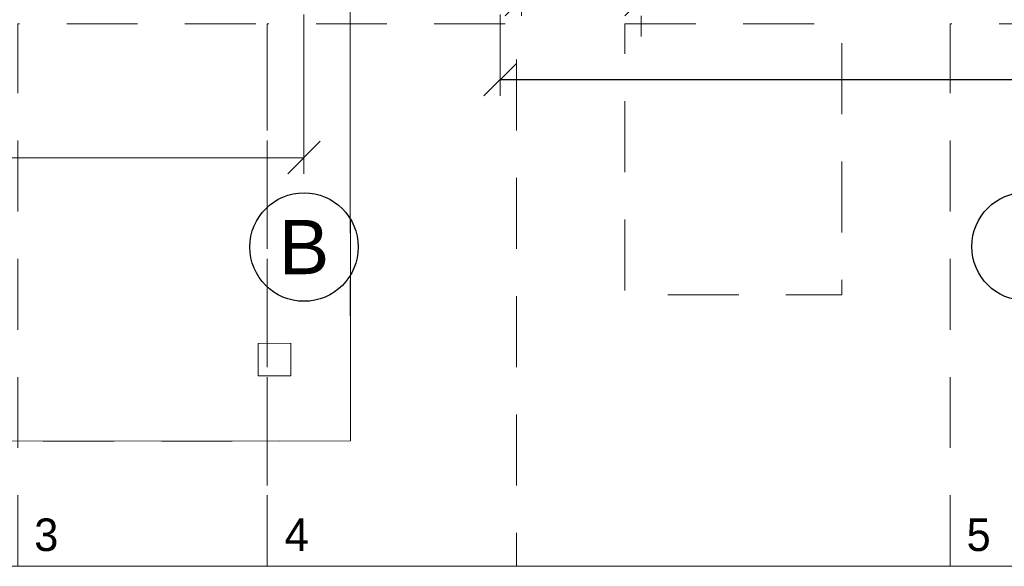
# Model space of a CAD drawing. Header units: metres. Extents: x -11.9 to 34.9, y 35 to 73.8.
# Tile 2 of 19: x 0.7 to 9.8, y 35 to 40. Entities that reach past the tile are written whole.
import ezdxf
from ezdxf.enums import TextEntityAlignment as Align

# ---------------------------------------------------------------- set-up
doc = ezdxf.new("R2010")
doc.units = ezdxf.units.M
doc.header["$MEASUREMENT"] = 0
for name, pattern in [('DGN Style 1', [0.655184, 0.00109, -0.654094]), ('DGN Style 2', [1.090157, 0.654094, -0.436063]), ('DGN Style 3', [1.52622, 1.090157, -0.436063]), ('DGN Style 4', [1.745341, 0.872126, -0.436063, 0.00109, -0.436063])]:
    doc.linetypes.add(name, pattern=pattern)
doc.layers.get('0').update_dxf_attribs({"lineweight": 0})
for name, color, linetype, lineweight in [('031_abbruch', 30, 'DGN Style 2', 0), ('052_aa_vkehr', 2, 'Continuous', 13), ('053_aa_platz', 7, 'DGN Style 1', 0), ('603_bemaßung 1 100', 54, 'Continuous', 0), ('721_beschrif_01', 54, 'Continuous', 0), ('901_raster_01', 7, 'DGN Style 4', 0), ('911_linien_01', 9, 'DGN Style 3', 0)]:
    doc.layers.add(name, color=color, linetype=linetype, lineweight=lineweight)
doc.styles.add('Style-Arial', font='ARIAL.TTF')
doc.styles.add('Style-Rotis SemiSans Light 45', font='Rotis SemiSans Light 45.shx')
doc.linetypes.add('Abbruch', pattern='A,-0.75,[1,dgnlstyle-lstyle.shx,S=0.002439,R=0,X=0,Y=0],-0.75', length=1.5)
doc.dimstyles.get("Standard").update_dxf_attribs({"dimtxt": 0.18, "dimasz": 0.18, "dimexe": 0.18, "dimexo": 0.0625, "dimgap": 0.09, "dimtad": 0, "dimtih": 1, "dimtoh": 1, "dimdec": 4, "dimzin": 0, "dimdsep": 46, "dimtxsty": 'Standard', "dimcen": 0.09, "dimadec": 0, "dimazin": 0, "dimtfac": 1, "dimtdec": 4, "dimtofl": 0, "dimtmove": 0, "dimatfit": 3, "dimfxl": 0, "dimtolj": 1, "dimtzin": 0, "dimarcsym": 0})

# ---------------------------------------------------------------- blocks, each defined once
blk = doc.blocks.new('_Oblique')
at = {"color": 0, "linetype": 'ByBlock', "lineweight": -2}
blk.add_line((0.5, 0.5), (-0.5, -0.5), dxfattribs=at)
blk = doc.blocks.new('*D35')
at = {"layer": '603_bemaßung 1 100', "color": 54, "linetype": 'Continuous', "lineweight": 0}
for p, q in [((5.3261, 40.8197), (5.3261, 40.0697)), ((6.4286, 39.877), (6.4286, 40.0697))]:
    blk.add_line(p, q, dxfattribs=at)
at = {"layer": '603_bemaßung 1 100', "color": 0, "linetype": 'Continuous', "lineweight": -2}
blk.add_line((5.3261, 40.2197), (6.4286, 40.2197), dxfattribs=at)
at = {"layer": 'Defpoints', "color": 0, "linetype": 'Continuous', "lineweight": 0}
for p in [(5.3261, 42.9877), (6.4286, 42.045), (6.4286, 40.2197)]:
    blk.add_point(p, dxfattribs=at)
at = {"layer": '603_bemaßung 1 100', "color": 0, "linetype": 'Continuous', "lineweight": -2, "xscale": 0.3, "yscale": 0.3, "zscale": 0.3, "rotation": 180}
blk.add_blockref('_Oblique', (5.3261, 40.2197), dxfattribs=at)
at = {"layer": '603_bemaßung 1 100', "color": 0, "linetype": 'Continuous', "lineweight": -2, "xscale": 0.3, "yscale": 0.3, "zscale": 0.3}
blk.add_blockref('_Oblique', (6.4286, 40.2197), dxfattribs=at)
at = {"layer": '603_bemaßung 1 100', "color": 0, "linetype": 'Continuous', "lineweight": 0, "insert": (5.8012, 40.5197), "char_height": 0.3, "attachment_point": 5, "style": 'Style-Rotis SemiSans Light 45'}
blk.add_mtext('1.1', dxfattribs=at)
blk = doc.blocks.new('*D43')
at = {"layer": '603_bemaßung 1 100', "color": 54, "linetype": 'Continuous', "lineweight": 0}
for p, q in [((5.1291, 40.0807), (5.1291, 39.3307)), ((16.8881, 39.0647), (16.8881, 39.3307))]:
    blk.add_line(p, q, dxfattribs=at)
at = {"layer": '603_bemaßung 1 100', "color": 0, "linetype": 'Continuous', "lineweight": -2}
blk.add_line((5.1291, 39.4807), (16.8881, 39.4807), dxfattribs=at)
at = {"layer": 'Defpoints', "color": 0, "linetype": 'Continuous', "lineweight": 0}
for p in [(5.1291, 42.7907), (16.8881, 41.7747), (16.8881, 39.4807)]:
    blk.add_point(p, dxfattribs=at)
at = {"layer": '603_bemaßung 1 100', "color": 0, "linetype": 'Continuous', "lineweight": -2, "xscale": 0.3, "yscale": 0.3, "zscale": 0.3, "rotation": 180}
blk.add_blockref('_Oblique', (5.1291, 39.4807), dxfattribs=at)
at = {"layer": '603_bemaßung 1 100', "color": 0, "linetype": 'Continuous', "lineweight": -2, "xscale": 0.3, "yscale": 0.3, "zscale": 0.3}
blk.add_blockref('_Oblique', (16.8881, 39.4807), dxfattribs=at)
at = {"layer": '603_bemaßung 1 100', "color": 0, "linetype": 'Continuous', "lineweight": 0, "insert": (11.0086, 39.7807), "char_height": 0.3, "attachment_point": 5, "style": 'Style-Rotis SemiSans Light 45'}
blk.add_mtext('11.76', dxfattribs=at)
blk = doc.blocks.new('*D59')
at = {"layer": '603_bemaßung 1 100', "color": 54, "linetype": 'Continuous', "lineweight": 0}
for p, q in [((-3.3262, 39.3574), (-3.3256, 38.6074)), ((3.3188, 39.3624), (3.3194, 38.6124))]:
    blk.add_line(p, q, dxfattribs=at)
at = {"layer": '603_bemaßung 1 100', "color": 0, "linetype": 'Continuous', "lineweight": -2}
blk.add_line((-3.3257, 38.7574), (3.3193, 38.7624), dxfattribs=at)
at = {"layer": 'Defpoints', "color": 0, "linetype": 'Continuous', "lineweight": 0}
for p in [(-3.3522, 73.7584), (3.2928, 73.7634), (3.3193, 38.7624)]:
    blk.add_point(p, dxfattribs=at)
at = {"layer": '603_bemaßung 1 100', "color": 0, "linetype": 'Continuous', "lineweight": -2, "xscale": 0.3, "yscale": 0.3, "zscale": 0.3}
for p, rotation in [((-3.3257, 38.7574), 180.0433437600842), ((3.3193, 38.7624), 0.04334376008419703)]:
    blk.add_blockref('_Oblique', p, dxfattribs=dict(at, rotation=rotation))
at = {"layer": '603_bemaßung 1 100', "color": 0, "linetype": 'Continuous', "lineweight": 0, "insert": (-0.0034, 39.0599), "char_height": 0.3, "attachment_point": 5, "rotation": 0.04334, "style": 'Style-Rotis SemiSans Light 45'}
blk.add_mtext('6.645', dxfattribs=at)

msp = doc.modelspace()

# ---------------------------------------------------------------- linework, layer by layer
at = {"layer": '031_abbruch'}
for p, q in [((3.7406, 46.3515), (3.7483, 36.1515)), ((2.8976, 37.0509), (3.1976, 37.0511)), ((2.8976, 37.0509), (2.8978, 36.7509)), ((3.1976, 37.0511), (3.1978, 36.7511)), ((2.8978, 36.7509), (3.1978, 36.7511)), ((3.7483, 36.1515), (-3.9467, 36.1457))]:
    msp.add_line(p, q, dxfattribs=at)
at = {"layer": '031_abbruch', "linetype": 'Abbruch', "ltscale": 0.25}
for p, q in [((3.7406, 46.3515), (3.7483, 36.1515)), ((2.8976, 37.0509), (3.1976, 37.0511)), ((2.8976, 37.0509), (2.8978, 36.7509)), ((3.1976, 37.0511), (3.1978, 36.7511)), ((2.8978, 36.7509), (3.1978, 36.7511)), ((3.7483, 36.1515), (-3.9467, 36.1457))]:
    msp.add_line(p, q, dxfattribs=at)
at = {"layer": '052_aa_vkehr', "linetype": 'DGN Style 2', "lineweight": 0, "flags": 128}
for points in [[(0.6805, 34.9965), (0.6805, 39.9965), (2.9805, 39.9965), (2.9805, 34.9965)], [(2.9805, 34.9965), (2.9805, 39.9965), (5.2805, 39.9965), (5.2805, 34.9965)], [(9.2805, 34.9965), (9.2805, 39.9965), (11.5805, 39.9965), (11.5805, 34.9965)]]:
    msp.add_lwpolyline(points, close=True, dxfattribs=at)
at = {"layer": '053_aa_platz', "color": 7, "linetype": 'Continuous', "lineweight": 0}
msp.add_line((23.4402, 34.9965), (-3.8792, 34.9965), dxfattribs=at)
at = {"layer": '901_raster_01'}
msp.add_line((3.2974, 67.7435), (3.3195, 38.4383), dxfattribs=at)
at = {"layer": '901_raster_01', "linetype": 'Continuous', "lineweight": 30}
for centre in [(3.3199, 37.9383), (9.9799, 37.9434)]:
    msp.add_circle(centre, 0.5, dxfattribs=at)
at = {"layer": '911_linien_01', "color": 7, "linetype": 'DGN Style 2', "lineweight": 0, "flags": 128}
msp.add_lwpolyline([(6.2805, 39.9965), (8.2805, 39.9965), (8.2805, 37.4965), (6.2805, 37.4965)], close=True, dxfattribs=at)

# ---------------------------------------------------------------- texts
at = {"layer": '721_beschrif_01', "linetype": 'Continuous', "lineweight": 0, "char_height": 0.3, "attachment_point": 1, "line_spacing_factor": 0.722892, "style": 'Style-Rotis SemiSans Light 45'}
for s, insert in [('3', (0.8309, 35.4371)), ('4', (3.1408, 35.4371)), ('5', (9.4312, 35.4371))]:
    msp.add_mtext(s, dxfattribs=dict(at, insert=insert))
at = {"layer": '901_raster_01', "color": 7, "linetype": 'Continuous', "lineweight": 0, "style": 'Style-Arial'}
msp.add_text('B', height=0.5, rotation=0.04334, dxfattribs=at).set_placement((3.3199, 37.9383), align=Align.MIDDLE_CENTER)

# ---------------------------------------------------------------- dimensions: what is measured, and where the dimension line sits
at = {"layer": '603_bemaßung 1 100', "color": 54, "linetype": 'Continuous', "lineweight": 0}
dim = msp.add_linear_dim(base=(3.3193, 38.7624), p1=(-3.3522, 73.7584), p2=(3.2928, 73.7634), angle=0.04334, dimstyle='Standard', override={"dimtxt": 0.3, "dimasz": 0.3, "dimexe": 0.15, "dimexo": 34.400957, "dimgap": 0.15, "dimtad": 1, "dimtih": 0, "dimtoh": 0, "dimdec": 3, "dimzin": 11, "dimtxsty": 'Style-Rotis SemiSans Light 45', "dimblk": 'Oblique', "dimclre": 54, "dimtdec": 3, "dimtofl": 1, "dimtolj": 0, "dimtzin": 11, "dimlwe": 0}, dxfattribs=at)
dim.commit()
dim.dimension.update_dxf_attribs({"geometry": '*D59', "text_midpoint": (-0.0034, 39.0599)})
dim = msp.add_linear_dim(base=(6.4286, 40.2197), p1=(5.3261, 42.9877), p2=(6.4286, 42.045), dimstyle='Standard', override={"dimtxt": 0.3, "dimasz": 0.3, "dimexe": 0.15, "dimexo": 2.168024, "dimgap": 0.15, "dimtad": 1, "dimtih": 0, "dimtoh": 0, "dimdec": 2, "dimzin": 11, "dimtxsty": 'Style-Rotis SemiSans Light 45', "dimblk": 'Oblique', "dimclre": 54, "dimtdec": 2, "dimtofl": 1, "dimtolj": 0, "dimtzin": 11, "dimlwe": 0}, dxfattribs=at)
dim.commit()
dim.dimension.update_dxf_attribs({"geometry": '*D35', "text_midpoint": (5.8012, 40.2197), "dimtype": 160})
dim = msp.add_linear_dim(base=(16.8881, 39.4807), p1=(5.1291, 42.7907), p2=(16.8881, 41.7747), dimstyle='Standard', override={"dimtxt": 0.3, "dimasz": 0.3, "dimexe": 0.15, "dimexo": 2.709999, "dimgap": 0.15, "dimtad": 1, "dimtih": 0, "dimtoh": 0, "dimdec": 2, "dimzin": 11, "dimtxsty": 'Style-Rotis SemiSans Light 45', "dimblk": 'Oblique', "dimclre": 54, "dimtdec": 2, "dimtofl": 1, "dimtolj": 0, "dimtzin": 11, "dimlwe": 0}, dxfattribs=at)
dim.commit()
dim.dimension.update_dxf_attribs({"geometry": '*D43', "text_midpoint": (11.0086, 39.7807)})

doc.saveas('drawing.dxf')
